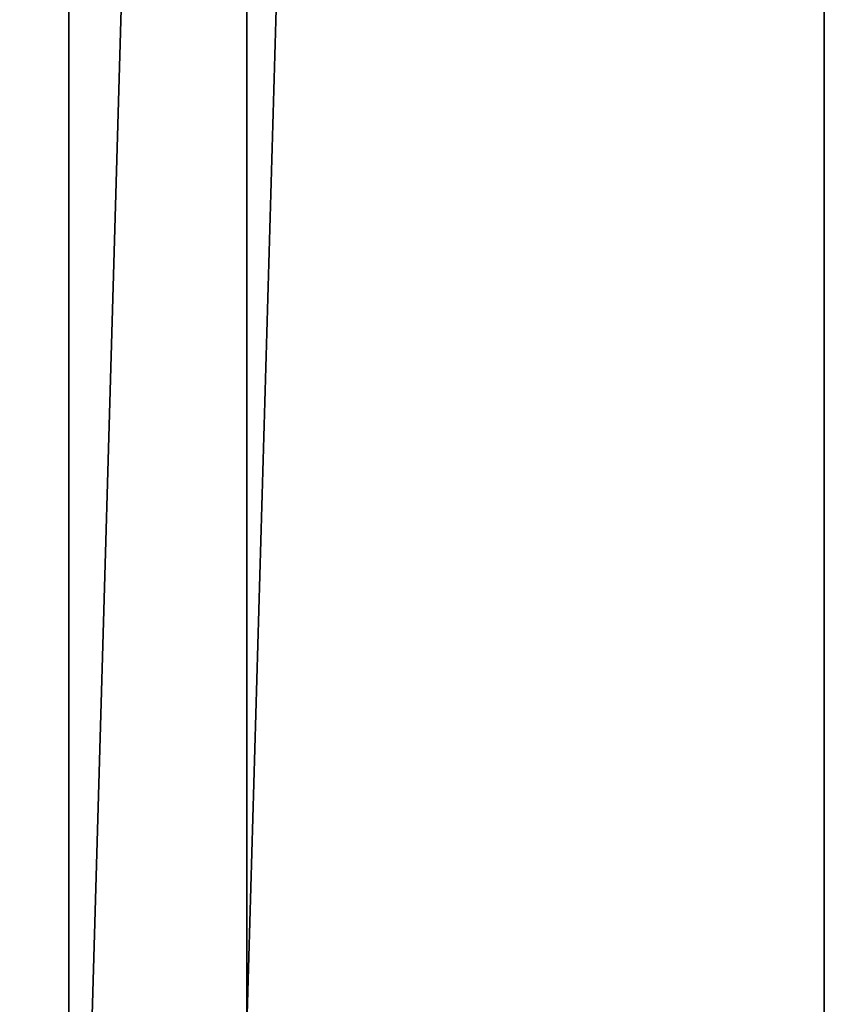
# Model space of a CAD drawing. Header units: millimetres. Extents: x -56 to 60, y -2 to 74.
# Tile 25 of 256: x -25 to -22.95, y 1.06 to 3.54. Entities that reach past the tile are written whole.
import ezdxf

# ---------------------------------------------------------------- set-up
doc = ezdxf.new("R2010")
doc.units = ezdxf.units.MM
doc.header["$LTSCALE"] = 127.314815
for name, color, linetype in [('22', 7, 'CONTINUOUS'), ('23', 7, 'CONTINUOUS'), ('24', 7, 'CONTINUOUS'), ('25', 7, 'CONTINUOUS')]:
    doc.layers.add(name, color=color, linetype=linetype)

msp = doc.modelspace()

# ---------------------------------------------------------------- linework, layer by layer
at = {"layer": '22', "color": 7, "linetype": 'CONTINUOUS', "true_color": 0x96918c}
for points in [[(-24.8743, 64.8, -33.8419), (-26.7004, -1, -32.4205), (-26.7008, 64.8, -32.4202), (-24.8743, 64.8, -33.8419)], [(-24.8739, -1, -33.8421), (-26.7004, -1, -32.4205), (-24.8743, 64.8, -33.8419), (-24.8739, -1, -33.8421)], [(-22.9722, 64.8, -35.1607), (-24.8739, -1, -33.8421), (-24.8743, 64.8, -33.8419), (-22.9722, 64.8, -35.1607)], [(-22.9718, -1, -35.161), (-24.8739, -1, -33.8421), (-22.9722, 64.8, -35.1607), (-22.9718, -1, -35.161)], [(-21.0004, 64.8, -36.3729), (-22.9718, -1, -35.161), (-22.9722, 64.8, -35.1607), (-21.0004, 64.8, -36.3729)], [(-21, -1, -36.3731), (-22.9718, -1, -35.161), (-21.0004, 64.8, -36.3729), (-21, -1, -36.3731)]]:
    msp.add_3dface(points, dxfattribs=at)
at = {"layer": '23', "color": 7, "linetype": 'CONTINUOUS', "true_color": 0x96918c}
for points in [[(-26.7008, 64.8, 32.4202), (-26.7004, -1, 32.4205), (-24.8743, 64.8, 33.8418), (-26.7008, 64.8, 32.4202)], [(-26.7004, -1, 32.4205), (-24.8739, -1, 33.8421), (-24.8743, 64.8, 33.8418), (-26.7004, -1, 32.4205)], [(-24.8743, 64.8, 33.8418), (-24.8739, -1, 33.8421), (-22.9722, 64.8, 35.1607), (-24.8743, 64.8, 33.8418)], [(-24.8739, -1, 33.8421), (-22.9718, -1, 35.161), (-22.9722, 64.8, 35.1607), (-24.8739, -1, 33.8421)], [(-22.9722, 64.8, 35.1607), (-22.9718, -1, 35.161), (-21.0004, 64.8, 36.3729), (-22.9722, 64.8, 35.1607)], [(-22.9718, -1, 35.161), (-21, -1, 36.3731), (-21.0004, 64.8, 36.3729), (-22.9718, -1, 35.161)]]:
    msp.add_3dface(points, dxfattribs=at)
at = {"layer": '24', "color": 7, "linetype": 'CONTINUOUS', "true_color": 0x96918c}
for points in [[(-24.4263, 64.8, -31.6758), (-26.1948, 64.8, -30.2297), (-26.1944, 1, -30.23), (-24.4263, 64.8, -31.6758)], [(-24.4259, 1, -31.6761), (-24.4263, 64.8, -31.6758), (-26.1944, 1, -30.23), (-24.4259, 1, -31.6761)], [(-22.5781, 64.8, -33.0186), (-24.4263, 64.8, -31.6758), (-24.4259, 1, -31.6761), (-22.5781, 64.8, -33.0186)], [(-22.5777, 1, -33.0189), (-22.5781, 64.8, -33.0186), (-24.4259, 1, -31.6761), (-22.5777, 1, -33.0189)]]:
    msp.add_3dface(points, dxfattribs=at)
at = {"layer": '25', "color": 7, "linetype": 'CONTINUOUS', "true_color": 0x96918c}
for points in [[(-26.1948, 64.8, 30.2297), (-24.4263, 64.8, 31.6758), (-26.1944, 1, 30.23), (-26.1948, 64.8, 30.2297)], [(-26.1944, 1, 30.23), (-24.4263, 64.8, 31.6758), (-24.4259, 1, 31.6761), (-26.1944, 1, 30.23)], [(-24.4263, 64.8, 31.6758), (-22.5781, 64.8, 33.0186), (-24.4259, 1, 31.6761), (-24.4263, 64.8, 31.6758)], [(-24.4259, 1, 31.6761), (-22.5781, 64.8, 33.0186), (-22.5777, 1, 33.0189), (-24.4259, 1, 31.6761)]]:
    msp.add_3dface(points, dxfattribs=at)

doc.saveas('drawing.dxf')
